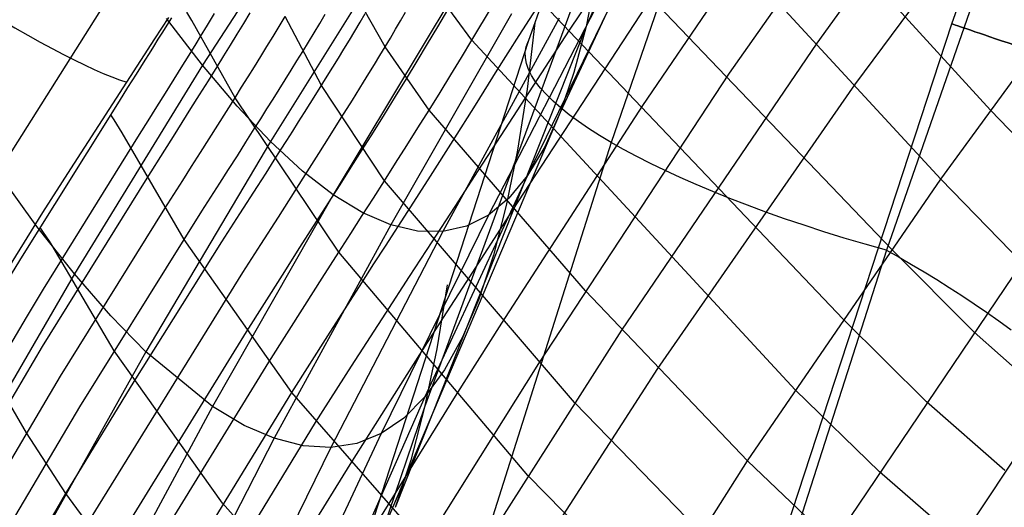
# Model space of a CAD drawing. Extents: x -919 to -345, y -585 to -19.
# Tile 34 of 123: x -868 to -843, y -228 to -216. Entities that reach past the tile are written whole.
import ezdxf

# ---------------------------------------------------------------- set-up
doc = ezdxf.new("R2010")
doc.units = 0
doc.layers.add('SCHIUMATO', color=84, linetype='CONTINUOUS')
doc.layers.add('TELAIO', color=3, linetype='CONTINUOUS')

msp = doc.modelspace()

# ---------------------------------------------------------------- linework, layer by layer
at = {"layer": 'SCHIUMATO'}
for p, q in [((-849.318, -199.517, -35.093), (-855.21, -216.155, -35.485)), ((-847.487, -202.154, -42.892), (-853.17, -218.637, -43.096)), ((-848.985, -204.643, -3.973), (-853.787, -215.788, -4.23)), ((-840.769, -205.183, -47), (-846.387, -221.288, -47)), ((-849.341, -206.959, 11.638), (-854.424, -217.901, 11.397)), ((-855.436, -216.006, 195.453), (-851.669, -210.115, 197.8)), ((-850.254, -216.933, 178.9), (-845.663, -210.397, 179.445)), ((-854.196, -215.872, 192.156), (-850.766, -210.756, 193.526)), ((-859.96, -211.676, 121.849), (-863.233, -216.737, 121.753)), ((-848.099, -216.192, 174.382), (-844.708, -211.498, 174.549)), ((-852.387, -217.732, 183.234), (-848.781, -212.425, 183.957)), ((-843.825, -217.841, 158.661), (-848.781, -212.425, 183.957)), ((-847.169, -217.222, 169.713), (-843.761, -212.605, 169.655)), ((-853.323, -213.103, -19.836), (-857.765, -225.152, -20.082)), ((-858.375, -213.518, 105.938), (-861.561, -218.616, 105.861)), ((-856.599, -216.123, 198.557), (-858.301, -213.81, 208.821)), ((-847.457, -222.985, 158.693), (-856.256, -213.736, 203.001)), ((-852.601, -214.044, 27.185), (-855.228, -219.448, 27.078)), ((-865.054, -214.276, 137.609), (-868.28, -219.379, 137.477)), ((-846.261, -221.26, 158.682), (-853.068, -214.159, 192.614)), ((-845.051, -219.545, 158.672), (-849.996, -214.183, 183.713)), ((-858.737, -216.283, 204.369), (-859.7, -214.59, 211.032)), ((-853.533, -214.516, -12.041), (-853.787, -215.788, -4.23)), ((-856.928, -214.791, 89.973), (-860.015, -219.929, 89.905)), ((-853.44, -215.1, 42.863), (-856.19, -220.425, 42.765)), ((-855.599, -220.312, 187.067), (-852.14, -215.03, 188.046)), ((-845.051, -219.545, 158.672), (-841.712, -214.971, 158.645)), ((-856.599, -216.123, 198.557), (-856.09, -215.279, 198.96)), ((-864.409, -216.091, 220.628), (-864.067, -215.564, 220.734)), ((-863.233, -216.737, 121.753), (-864.123, -215.585, 129.674)), ((-864.106, -215.748, 221.657), (-863.994, -215.569, 221.699)), ((-863.495, -215.64, 220.269), (-863.621, -215.429, 221.038)), ((-863.109, -215.749, 218.799), (-862.936, -215.466, 218.895)), ((-862.217, -215.709, 215.956), (-862.057, -215.444, 216.068)), ((-861.347, -215.782, 213.113), (-861.2, -215.538, 213.231)), ((-860.302, -217.233, 206.804), (-861.2, -215.538, 213.231)), ((-860.349, -215.707, 210.347), (-860.214, -215.479, 210.471)), ((-859.354, -215.679, 207.514), (-859.226, -215.462, 207.637)), ((-855.621, -215.471, 74.28), (-858.6, -220.662, 74.198)), ((-858.357, -215.642, 204.716), (-858.235, -215.431, 204.841)), ((-857.442, -215.792, 201.731), (-857.196, -215.373, 201.964)), ((-854.446, -215.576, 58.551), (-857.314, -220.831, 58.461)), ((-864.216, -215.925, 221.62), (-864.106, -215.748, 221.657)), ((-862.434, -217.539, 212.49), (-863.495, -215.64, 220.269)), ((-863.281, -216.029, 218.715), (-863.109, -215.749, 218.799)), ((-862.38, -215.975, 215.853), (-862.217, -215.709, 215.956)), ((-861.496, -216.027, 213.002), (-861.347, -215.782, 213.113)), ((-860.487, -215.937, 210.23), (-860.349, -215.707, 210.347)), ((-859.484, -215.898, 207.396), (-859.354, -215.679, 207.514)), ((-853.787, -215.788, -4.23), (-858.489, -227.625, -4.463)), ((-858.482, -215.854, 204.596), (-858.357, -215.642, 204.716)), ((-857.693, -216.215, 201.511), (-857.442, -215.792, 201.731)), ((-855.049, -215.693, -35.476), (-855.241, -217.329, -27.731)), ((-853.787, -215.788, -4.23), (-854.085, -216.915, 3.578)), ((-864.325, -216.1, 221.587), (-864.216, -215.925, 221.62)), ((-863.391, -216.207, 218.667), (-863.281, -216.029, 218.715)), ((-862.545, -216.242, 215.759), (-862.38, -215.975, 215.853)), ((-861.647, -216.274, 212.899), (-861.496, -216.027, 213.002)), ((-860.626, -216.167, 210.119), (-860.487, -215.937, 210.23)), ((-859.617, -216.118, 207.284), (-859.484, -215.898, 207.396)), ((-858.737, -216.283, 204.369), (-858.608, -216.068, 204.48)), ((-858.608, -216.068, 204.48), (-858.482, -215.854, 204.596)), ((-855.973, -216.863, 195.146), (-855.436, -216.006, 195.453)), ((-855.879, -218.465, 191.522), (-854.196, -215.872, 192.156)), ((-864.754, -216.62, 220.539), (-864.409, -216.091, 220.628)), ((-864.541, -216.445, 221.535), (-864.433, -216.273, 221.559)), ((-864.433, -216.273, 221.559), (-864.325, -216.1, 221.587)), ((-863.5, -216.384, 218.623), (-863.391, -216.207, 218.667)), ((-862.71, -216.51, 215.674), (-862.545, -216.242, 215.759)), ((-861.8, -216.523, 212.803), (-861.647, -216.274, 212.899)), ((-860.767, -216.398, 210.014), (-860.626, -216.167, 210.119)), ((-855.21, -216.155, -35.485), (-860.664, -232.946, -35.801)), ((-859.751, -216.34, 207.177), (-859.617, -216.118, 207.284)), ((-858.868, -216.5, 204.263), (-858.737, -216.283, 204.369)), ((-857.654, -217.84, 197.864), (-858.737, -216.283, 204.369)), ((-857.95, -216.641, 201.306), (-857.693, -216.215, 201.511)), ((-856.858, -216.549, 198.368), (-856.599, -216.123, 198.557)), ((-848.639, -224.722, 158.706), (-856.599, -216.123, 198.557)), ((-852.905, -223.255, 174.143), (-848.099, -216.192, 174.382)), ((-864.648, -216.616, 221.514), (-864.541, -216.445, 221.535)), ((-863.716, -216.733, 218.548), (-863.608, -216.559, 218.584)), ((-863.608, -216.559, 218.584), (-863.5, -216.384, 218.623)), ((-862.876, -216.777, 215.598), (-862.71, -216.51, 215.674)), ((-861.955, -216.774, 212.714), (-861.8, -216.523, 212.803)), ((-860.91, -216.63, 209.916), (-860.767, -216.398, 210.014)), ((-860.025, -216.786, 206.981), (-859.888, -216.563, 207.076)), ((-859.888, -216.563, 207.076), (-859.751, -216.34, 207.177)), ((-859, -216.718, 204.162), (-858.868, -216.5, 204.263)), ((-857.119, -216.976, 198.189), (-856.858, -216.549, 198.368)), ((-863.233, -216.737, 121.753), (-866.387, -221.873, 121.657)), ((-865.099, -217.152, 220.466), (-864.754, -216.62, 220.539)), ((-864.86, -216.954, 221.483), (-864.648, -216.616, 221.514)), ((-863.931, -217.079, 218.488), (-863.716, -216.733, 218.548)), ((-862.381, -217.746, 113.829), (-863.233, -216.737, 121.753)), ((-863.09, -217.121, 215.514), (-862.876, -216.777, 215.598)), ((-862.113, -217.026, 212.632), (-861.955, -216.774, 212.714)), ((-861.053, -216.863, 209.823), (-860.91, -216.63, 209.916)), ((-860.163, -217.01, 206.89), (-860.025, -216.786, 206.981)), ((-859.134, -216.938, 204.066), (-859, -216.718, 204.162)), ((-858.212, -217.073, 201.115), (-857.95, -216.641, 201.306)), ((-865.071, -217.289, 221.465), (-864.86, -216.954, 221.483)), ((-862.272, -217.281, 212.557), (-862.113, -217.026, 212.632)), ((-861.199, -217.097, 209.736), (-861.053, -216.863, 209.823)), ((-860.442, -217.456, 206.724), (-860.163, -217.01, 206.89)), ((-859.269, -217.157, 203.974), (-859.134, -216.938, 204.066)), ((-857.384, -217.406, 198.021), (-857.119, -216.976, 198.189)), ((-856.514, -217.724, 194.863), (-855.973, -216.863, 195.146)), ((-854.953, -224.081, 178.35), (-850.254, -216.933, 178.9)), ((-854.085, -216.915, 3.578), (-854.424, -217.901, 11.397)), ((-865.445, -217.685, 220.41), (-865.099, -217.152, 220.466)), ((-865.282, -217.624, 221.456), (-865.071, -217.289, 221.465)), ((-864.145, -217.422, 218.442), (-863.931, -217.079, 218.488)), ((-863.305, -217.463, 215.443), (-863.09, -217.121, 215.514)), ((-862.434, -217.539, 212.49), (-862.272, -217.281, 212.557)), ((-861.346, -217.333, 209.655), (-861.199, -217.097, 209.736)), ((-858.754, -219.581, 197.354), (-860.302, -217.233, 206.804)), ((-859.542, -217.597, 203.804), (-859.269, -217.157, 203.974)), ((-858.48, -217.509, 200.939), (-858.212, -217.073, 201.115)), ((-852.019, -224.203, 169.797), (-847.169, -217.222, 169.713)), ((-864.358, -217.762, 218.408), (-864.145, -217.422, 218.442)), ((-863.52, -217.805, 215.385), (-863.305, -217.463, 215.443)), ((-862.643, -217.872, 212.414), (-862.434, -217.539, 212.49)), ((-859.879, -221.339, 197.015), (-862.434, -217.539, 212.49)), ((-861.495, -217.571, 209.58), (-861.346, -217.333, 209.655)), ((-860.582, -217.679, 206.648), (-860.442, -217.456, 206.724)), ((-858.753, -217.946, 200.779), (-858.48, -217.509, 200.939)), ((-857.654, -217.84, 197.864), (-857.384, -217.406, 198.021)), ((-855.241, -217.329, -27.731), (-855.475, -218.828, -19.959)), ((-867.666, -221.434, 221.544), (-865.282, -217.624, 221.456)), ((-865.791, -218.218, 220.37), (-865.445, -217.685, 220.41)), ((-864.57, -218.102, 218.384), (-864.358, -217.762, 218.408)), ((-861.561, -218.616, 105.861), (-862.381, -217.746, 113.829)), ((-861.647, -217.813, 209.51), (-861.495, -217.571, 209.58)), ((-860.723, -217.903, 206.577), (-860.582, -217.679, 206.648)), ((-859.816, -218.035, 203.651), (-859.542, -217.597, 203.804)), ((-857.064, -218.592, 194.608), (-856.514, -217.724, 194.863)), ((-855.86, -223.086, 182.588), (-852.387, -217.732, 183.234)), ((-865.414, -218.078, 221.076), (-865.495, -217.961, 221.456)), ((-863.735, -218.147, 215.339), (-863.52, -217.805, 215.385)), ((-862.856, -218.209, 212.349), (-862.643, -217.872, 212.414)), ((-861.802, -218.057, 209.446), (-861.647, -217.813, 209.51)), ((-860.867, -218.129, 206.51), (-860.723, -217.903, 206.577)), ((-854.424, -217.901, 11.397), (-859.376, -229.547, 11.179)), ((-859.026, -218.383, 200.633), (-858.753, -217.946, 200.779)), ((-857.927, -218.277, 197.719), (-857.654, -217.84, 197.864)), ((-853.799, -222.289, 178.474), (-857.654, -217.84, 197.864)), ((-854.424, -217.901, 11.397), (-854.806, -218.745, 19.232)), ((-841.843, -219.911, 147.557), (-843.825, -217.841, 158.661)), ((-866.136, -218.752, 220.344), (-865.791, -218.218, 220.37)), ((-865.341, -218.189, 220.693), (-865.414, -218.078, 221.076)), ((-865.212, -218.398, 219.921), (-865.341, -218.189, 220.693)), ((-864.783, -218.441, 218.369), (-864.57, -218.102, 218.384)), ((-863.95, -218.489, 215.302), (-863.735, -218.147, 215.339)), ((-863.07, -218.548, 212.295), (-862.856, -218.209, 212.349)), ((-861.959, -218.306, 209.388), (-861.802, -218.057, 209.446)), ((-861.012, -218.359, 206.448), (-860.867, -218.129, 206.51)), ((-860.091, -218.47, 203.514), (-859.816, -218.035, 203.651)), ((-867.15, -222.245, 218.386), (-864.783, -218.441, 218.369)), ((-863.688, -221.024, 209.062), (-865.212, -218.398, 219.921)), ((-864.166, -218.831, 215.275), (-863.95, -218.489, 215.302)), ((-862.165, -218.632, 209.322), (-861.959, -218.306, 209.388)), ((-861.16, -218.591, 206.391), (-861.012, -218.359, 206.448)), ((-860.368, -218.909, 203.393), (-860.091, -218.47, 203.514)), ((-859.3, -218.816, 200.502), (-859.026, -218.383, 200.633)), ((-858.203, -218.714, 197.586), (-857.927, -218.277, 197.719)), ((-856.444, -219.336, 191.341), (-855.879, -218.465, 191.522)), ((-866.48, -219.287, 220.331), (-866.136, -218.752, 220.344)), ((-861.561, -218.616, 105.861), (-864.629, -223.787, 105.785)), ((-863.287, -218.889, 212.249), (-863.07, -218.548, 212.295)), ((-862.376, -218.964, 209.263), (-862.165, -218.632, 209.322)), ((-860.769, -219.346, 97.834), (-861.561, -218.616, 105.861)), ((-861.311, -218.828, 206.337), (-861.16, -218.591, 206.391)), ((-858.479, -219.15, 197.464), (-858.203, -218.714, 197.586)), ((-853.17, -218.637, -43.096), (-858.444, -235.256, -43.262)), ((-857.623, -219.468, 194.388), (-857.064, -218.592, 194.608)), ((-854.806, -218.745, 19.232), (-855.228, -219.448, 27.078)), ((-864.598, -219.515, 215.242), (-864.166, -218.831, 215.275)), ((-863.504, -219.232, 212.212), (-863.287, -218.889, 212.249)), ((-862.591, -219.301, 209.213), (-862.376, -218.964, 209.263)), ((-861.466, -219.071, 206.288), (-861.311, -218.828, 206.337)), ((-860.655, -219.359, 203.287), (-860.368, -218.909, 203.393)), ((-859.571, -219.245, 200.384), (-859.3, -218.816, 200.502)), ((-855.475, -218.828, -19.959), (-855.752, -220.189, -12.16)), ((-863.723, -219.576, 212.183), (-863.504, -219.232, 212.212)), ((-861.67, -219.39, 206.232), (-861.466, -219.071, 206.288)), ((-858.754, -219.581, 197.354), (-858.479, -219.15, 197.464)), ((-867.314, -220.703, 129.559), (-868.28, -219.379, 137.477)), ((-867.165, -220.36, 220.334), (-866.48, -219.287, 220.331)), ((-862.808, -219.642, 209.171), (-862.591, -219.301, 209.213)), ((-861.88, -219.719, 206.181), (-861.67, -219.39, 206.232)), ((-860.955, -219.83, 203.195), (-860.655, -219.359, 203.287)), ((-860.015, -219.929, 89.905), (-860.769, -219.346, 97.834)), ((-859.846, -219.677, 200.279), (-859.571, -219.245, 200.384)), ((-858.18, -220.335, 194.202), (-857.623, -219.468, 194.388)), ((-855.228, -219.448, 27.078), (-857.758, -224.898, 26.977)), ((-857.015, -220.214, 191.181), (-856.444, -219.336, 191.341)), ((-855.228, -219.448, 27.078), (-855.69, -220.007, 34.923)), ((-867.176, -223.656, 215.178), (-864.598, -219.515, 215.242)), ((-864.16, -220.265, 212.143), (-863.723, -219.576, 212.183)), ((-863.248, -220.332, 209.105), (-862.808, -219.642, 209.171)), ((-862.313, -220.395, 206.099), (-861.88, -219.719, 206.181)), ((-860.129, -220.121, 200.186), (-859.846, -219.677, 200.279)), ((-859.026, -220.007, 197.254), (-858.754, -219.581, 197.354)), ((-854.07, -225.039, 174.085), (-858.754, -219.581, 197.354)), ((-849.807, -226.472, 158.718), (-845.051, -219.545, 158.672)), ((-843.044, -221.604, 147.558), (-845.051, -219.545, 158.672)), ((-860.015, -219.929, 89.905), (-862.985, -225.136, 89.839)), ((-861.366, -220.473, 203.095), (-860.955, -219.83, 203.195)), ((-859.288, -220.37, 81.998), (-860.015, -219.929, 89.905)), ((-860.427, -220.586, 200.104), (-860.129, -220.121, 200.186)), ((-859.3, -220.436, 197.165), (-859.026, -220.007, 197.254)), ((-855.69, -220.007, 34.923), (-856.19, -220.425, 42.765)), ((-855.752, -220.189, -12.16), (-856.071, -221.411, -4.347)), ((-868.514, -222.526, 220.386), (-867.165, -220.36, 220.334)), ((-866.735, -224.391, 212.032), (-864.16, -220.265, 212.143)), ((-863.688, -221.024, 209.062), (-863.248, -220.332, 209.105)), ((-862.756, -221.087, 206.038), (-862.313, -220.395, 206.099)), ((-859.582, -220.876, 197.086), (-859.3, -220.436, 197.165)), ((-858.6, -220.662, 74.198), (-859.288, -220.37, 81.998)), ((-856.19, -220.425, 42.765), (-858.836, -225.803, 42.672)), ((-858.73, -221.188, 194.05), (-858.18, -220.335, 194.202)), ((-857.581, -221.082, 191.045), (-857.015, -220.214, 191.181)), ((-856.743, -222.081, 186.818), (-855.599, -220.312, 187.067)), ((-856.19, -220.425, 42.765), (-856.731, -220.7, 50.604)), ((-861.798, -221.148, 203.015), (-861.366, -220.473, 203.095)), ((-858.6, -220.662, 74.198), (-861.466, -225.918, 74.121)), ((-860.835, -221.225, 200.013), (-860.427, -220.586, 200.104)), ((-857.94, -220.817, 66.345), (-858.6, -220.662, 74.198)), ((-866.387, -221.873, 121.657), (-867.314, -220.703, 129.559)), ((-867.15, -220.851, 221.16), (-867.234, -220.734, 221.547)), ((-867.074, -220.962, 220.77), (-867.15, -220.851, 221.16)), ((-857.314, -220.831, 58.461), (-860.072, -226.144, 58.376)), ((-859.879, -221.339, 197.015), (-859.582, -220.876, 197.086)), ((-857.314, -220.831, 58.461), (-857.94, -220.817, 66.345)), ((-856.731, -220.7, 50.604), (-857.314, -220.831, 58.461)), ((-867.004, -221.068, 220.378), (-867.074, -220.962, 220.77)), ((-866.94, -221.17, 219.984), (-867.004, -221.068, 220.378)), ((-865.413, -223.763, 208.988), (-866.94, -221.17, 219.984)), ((-866.259, -225.14, 208.92), (-863.688, -221.024, 209.062)), ((-864.922, -224.517, 205.906), (-862.756, -221.087, 206.038)), ((-861.037, -224.79, 193.719), (-863.688, -221.024, 209.062)), ((-862.241, -221.842, 202.952), (-861.798, -221.148, 203.015)), ((-858.137, -221.936, 190.935), (-857.581, -221.082, 191.045)), ((-861.267, -221.9, 199.938), (-860.835, -221.225, 200.013)), ((-860.287, -221.977, 196.936), (-859.879, -221.339, 197.015)), ((-855.22, -226.832, 174.034), (-859.879, -221.339, 197.015)), ((-859.013, -221.628, 193.986), (-858.73, -221.188, 194.05)), ((-856.071, -221.411, -4.347), (-856.432, -222.492, 3.465)), ((-846.387, -221.288, -47), (-851.603, -237.529, -47)), ((-846.387, -221.288, -47), (-846.078, -221.461, -47.007)), ((-844.229, -223.306, 147.559), (-846.261, -221.26, 158.682)), ((-868.093, -222.133, 221.524), (-867.666, -221.434, 221.544)), ((-859.311, -222.09, 193.929), (-859.013, -221.628, 193.986)), ((-847.699, -228.48, 147.565), (-843.044, -221.604, 147.558)), ((-846.078, -221.461, -47.007), (-845.768, -221.639, -47.008)), ((-845.768, -221.639, -47.008), (-845.459, -221.823, -47.003)), ((-866.387, -221.873, 121.657), (-869.72, -227.613, 121.551)), ((-865.494, -222.901, 113.745), (-866.387, -221.873, 121.657)), ((-866.073, -228.03, 202.624), (-862.241, -221.842, 202.952)), ((-862.154, -223.294, 199.828), (-861.267, -221.9, 199.938)), ((-845.459, -221.823, -47.003), (-845.15, -222.011, -46.992)), ((-860.718, -222.651, 196.869), (-860.287, -221.977, 196.936)), ((-860.151, -223.399, 193.807), (-859.311, -222.09, 193.929)), ((-858.723, -222.838, 190.847), (-858.137, -221.936, 190.935)), ((-857.206, -222.138, -35.606), (-857.465, -223.713, -27.858)), ((-857.3, -222.947, 186.721), (-856.743, -222.081, 186.818)), ((-845.15, -222.011, -46.992), (-844.842, -222.205, -46.975)), ((-867.574, -222.942, 218.359), (-867.15, -222.245, 218.386)), ((-849.807, -226.472, 158.718), (-853.799, -222.289, 178.474)), ((-844.842, -222.205, -46.975), (-844.535, -222.403, -46.952)), ((-856.432, -222.492, 3.465), (-856.834, -223.433, 11.288)), ((-844.535, -222.403, -46.952), (-844.229, -222.607, -46.922)), ((-844.229, -222.607, -46.922), (-843.924, -222.815, -46.886)), ((-861.605, -224.044, 196.766), (-860.718, -222.651, 196.869)), ((-859.564, -224.144, 190.758), (-858.723, -222.838, 190.847)), ((-843.924, -222.815, -46.886), (-843.62, -223.028, -46.844)), ((-870.053, -227.163, 218.1), (-867.574, -222.942, 218.359)), ((-864.629, -223.787, 105.785), (-865.494, -222.901, 113.745)), ((-857.885, -223.858, 186.641), (-857.3, -222.947, 186.721)), ((-857.002, -224.879, 182.445), (-855.86, -223.086, 182.588)), ((-845.399, -225.018, 147.56), (-847.457, -222.985, 158.693)), ((-843.62, -223.028, -46.844), (-843.319, -223.245, -46.796)), ((-865.53, -228.78, 199.538), (-862.154, -223.294, 199.828)), ((-856.903, -229.509, 173.976), (-852.905, -223.255, 174.143)), ((-845.726, -230.165, 136.336), (-841.164, -223.299, 136.363)), ((-842.327, -225, 136.356), (-844.229, -223.306, 147.559)), ((-861.037, -224.79, 193.719), (-860.151, -223.399, 193.807)), ((-856.834, -223.433, 11.288), (-857.276, -224.235, 19.127)), ((-869.654, -227.86, 214.903), (-867.176, -223.656, 215.178)), ((-864.629, -223.787, 105.785), (-867.861, -229.548, 105.703)), ((-862.739, -227.517, 193.6), (-865.413, -223.763, 208.988)), ((-862.985, -225.136, 89.839), (-864.629, -223.787, 105.785)), ((-857.465, -223.713, -27.858), (-857.765, -225.152, -20.082)), ((-864.97, -229.524, 196.484), (-861.605, -224.044, 196.766)), ((-859.598, -226.559, 186.489), (-857.885, -223.858, 186.641)), ((-857.781, -228.576, 178.152), (-854.953, -224.081, 178.35)), ((-867.572, -225.781, 211.939), (-868.516, -224.159, 219.079)), ((-860.45, -225.532, 190.691), (-859.564, -224.144, 190.758)), ((-857.276, -224.235, 19.127), (-857.758, -224.898, 26.977)), ((-856.035, -230.415, 169.804), (-852.019, -224.203, 169.797)), ((-869.209, -228.581, 211.747), (-866.735, -224.391, 212.032)), ((-866.599, -227.277, 205.74), (-864.922, -224.517, 205.906)), ((-864.392, -230.263, 193.463), (-861.037, -224.79, 193.719)), ((-856.903, -229.509, 173.976), (-861.037, -224.79, 193.719)), ((-846.556, -226.743, 147.562), (-848.639, -224.722, 158.706)), ((-857.758, -224.898, 26.977), (-860.42, -230.925, 26.875)), ((-860.368, -230.306, 182.219), (-857.002, -224.879, 182.445)), ((-857.758, -224.898, 26.977), (-858.278, -225.421, 34.826)), ((-850.961, -228.233, 158.726), (-854.07, -225.039, 174.085)), ((-843.475, -226.711, 136.349), (-845.399, -225.018, 147.56)), ((-868.726, -229.321, 208.63), (-866.259, -225.14, 208.92)), ((-862.985, -225.136, 89.839), (-866.107, -230.922, 89.771)), ((-862.207, -225.6, 81.928), (-862.985, -225.136, 89.839)), ((-857.765, -225.152, -20.082), (-862.111, -237.873, -20.298)), ((-857.765, -225.152, -20.082), (-858.107, -226.457, -12.281)), ((-863.796, -230.995, 190.48), (-860.45, -225.532, 190.691)), ((-858.278, -225.421, 34.826), (-858.836, -225.803, 42.672)), ((-866.599, -227.277, 205.74), (-867.572, -225.781, 211.939)), ((-861.466, -225.918, 74.121), (-862.207, -225.6, 81.928)), ((-861.466, -225.918, 74.121), (-864.473, -231.746, 74.042)), ((-858.836, -225.803, 42.672), (-861.616, -231.753, 42.577)), ((-860.752, -226.1, 66.262), (-861.466, -225.918, 74.121)), ((-858.836, -225.803, 42.672), (-859.434, -226.045, 50.515)), ((-860.072, -226.144, 58.376), (-862.966, -232.028, 58.289)), ((-860.072, -226.144, 58.376), (-860.752, -226.1, 66.262)), ((-859.434, -226.045, 50.515), (-860.072, -226.144, 58.376)), ((-858.107, -226.457, -12.281), (-858.489, -227.625, -4.463)), ((-853.751, -232.652, 158.708), (-849.807, -226.472, 158.718)), ((-847.699, -228.48, 147.565), (-849.807, -226.472, 158.718)), ((-861.283, -229.283, 186.385), (-859.598, -226.559, 186.489)), ((-844.608, -228.433, 136.342), (-846.556, -226.743, 147.562)), ((-852.098, -230.006, 158.722), (-855.22, -226.832, 174.034)), ((-868.225, -230.067, 205.545), (-866.599, -227.277, 205.74)), ((-864.392, -230.263, 193.463), (-866.599, -227.277, 205.74)), ((-858.553, -232.209, 173.928), (-862.739, -227.517, 193.6))]:
    msp.add_line(p, q, dxfattribs=at)
at = {"layer": 'SCHIUMATO', "extrusion": (0.593971, 0.796267, 0.114705)}
msp.add_arc((575.433, 294.621, -661.466), 12.406, 5.0997, 162.7104, dxfattribs=at)
at = {"layer": 'SCHIUMATO', "extrusion": (0.22685, 0.942227, -0.24647)}
msp.add_arc((769.54, -136.176, -388.925), 11.335, 277.8031, 3.2945, dxfattribs=at)
at = {"layer": 'TELAIO'}
for p, q in [((-844.781, -215.717, -36.09), (-837.677, -196.084, -36.09)), ((-851.313, -235.66, -36.09), (-844.781, -215.717, -36.09))]:
    msp.add_line(p, q, dxfattribs=at)
at = {"layer": 'TELAIO', "extrusion": (0.322224, 0.946664, -2.71418e-14)}
msp.add_circle((725.214, -36.09, -476.42), 5, dxfattribs=at)
at = {"layer": 'TELAIO', "extrusion": (1.21182e-15, -0.04013, 0.999194)}
msp.add_arc((-631.948, -357.63, 226.47), 281.86, 90, 147.86234, dxfattribs=at)

doc.saveas('drawing.dxf')
